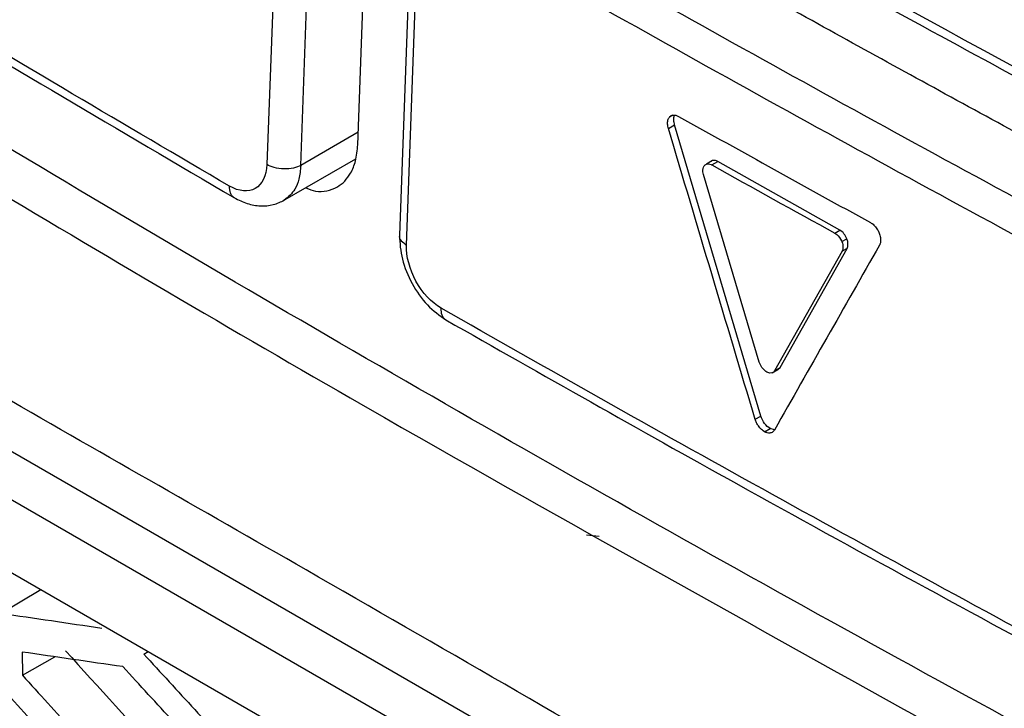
# Model space of a CAD drawing. Header units: millimetres. Extents: x -0.43 to 1.28, y -0.94 to 1.34.
# Tile 157 of 177: x 0.908 to 0.9244, y 0.8761 to 0.8876. Entities that reach past the tile are written whole.
import ezdxf

# ---------------------------------------------------------------- set-up
doc = ezdxf.new("R2010")
doc.units = ezdxf.units.MM

msp = doc.modelspace()

# ---------------------------------------------------------------- linework, layer by layer
at = {"color": 7, "linetype": 'Continuous', "lineweight": 25}
for p, q in [((0.913606, 0.885526), (0.913789, 0.890531)), ((0.912269, 0.890199), (0.912086, 0.885194)), ((0.912652, 0.885179), (0.912835, 0.890184)), ((0.914487, 0.889053), (0.914303, 0.88401)), ((0.914421, 0.883846), (0.914604, 0.888851)), ((0.926104, 0.869832), (0.897948, 0.886086)), ((0.918802, 0.885798), (0.918797, 0.885815)), ((0.918802, 0.885798), (0.918906, 0.885858)), ((0.920349, 0.880986), (0.918906, 0.885858)), ((0.895249, 0.88562), (0.928055, 0.866682)), ((0.925751, 0.869227), (0.897594, 0.885481)), ((0.912355, 0.884585), (0.913572, 0.885287)), ((0.919542, 0.88526), (0.919439, 0.885201)), ((0.919526, 0.885187), (0.919628, 0.885246)), ((0.921671, 0.884095), (0.919628, 0.885246)), ((0.920322, 0.881888), (0.919389, 0.885025)), ((0.921586, 0.884046), (0.921671, 0.884095)), ((0.922181, 0.884224), (0.922194, 0.884216)), ((0.921703, 0.883904), (0.921787, 0.883953)), ((0.922328, 0.884046), (0.922334, 0.884029)), ((0.921707, 0.883742), (0.920579, 0.881745)), ((0.920673, 0.8818), (0.92179, 0.88379)), ((0.92179, 0.88379), (0.921707, 0.883742)), ((0.920537, 0.881708), (0.920632, 0.881763)), ((0.920579, 0.881745), (0.920673, 0.8818)), ((0.920631, 0.881765), (0.920673, 0.8818)), ((0.920253, 0.880931), (0.920349, 0.880986)), ((0.92041, 0.880723), (0.920505, 0.880777)), ((0.920579, 0.880758), (0.920505, 0.880777)), ((0.92041, 0.880723), (0.920388, 0.880736)), ((0.920575, 0.880752), (0.920564, 0.880736)), ((0.91743, 0.878999), (0.917645, 0.878974)), ((0.907641, 0.877687), (0.908304, 0.878084)), ((0.907994, 0.877037), (0.907997, 0.876649)), ((0.910025, 0.877004), (0.9101, 0.877047)), ((0.907997, 0.876649), (0.908539, 0.876958))]:
    msp.add_line(p, q, dxfattribs=at)
at = {"color": 250, "linetype": 'Continuous', "lineweight": 25}
for p, q in [((0.918876, 0.886021), (0.91882, 0.885989)), ((0.913614, 0.885734), (0.912652, 0.885179))]:
    msp.add_line(p, q, dxfattribs=at)
at = {"color": 7, "linetype": 'Continuous', "lineweight": 25}
for points, knots in [([(0.928606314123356, 0.8700406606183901), (0.9285386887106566, 0.8700103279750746), (0.9283033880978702, 0.869904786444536), (0.9275360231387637, 0.8698961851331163), (0.926247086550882, 0.8706058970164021), (0.924686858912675, 0.8715180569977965), (0.9223905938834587, 0.8728397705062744), (0.9184112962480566, 0.8751375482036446), (0.9114553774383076, 0.8791698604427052), (0.9048523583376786, 0.8828985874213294), (0.9000536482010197, 0.8857801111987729), (0.8985119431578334, 0.8865629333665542), (0.8976736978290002, 0.8873061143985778), (0.8971147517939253, 0.887996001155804), (0.896416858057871, 0.8891315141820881), (0.8958955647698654, 0.8907719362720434), (0.895197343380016, 0.8927356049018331), (0.8932178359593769, 0.8984731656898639), (0.891282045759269, 0.904142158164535), (0.8893755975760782, 0.9096807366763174), (0.8888110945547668, 0.9114383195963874), (0.8889424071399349, 0.9129846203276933), (0.8890772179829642, 0.9160000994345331), (0.8892222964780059, 0.9185077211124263), (0.8893377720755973, 0.9205036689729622)], [0, 0, 0, 0, 0.0045366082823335, 0.0157849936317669, 0.0429601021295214, 0.0705660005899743, 0.0981718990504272, 0.1632429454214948, 0.2794412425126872, 0.4631539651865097, 0.5090821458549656, 0.5319948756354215, 0.5432640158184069, 0.5545106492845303, 0.5658073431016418, 0.5923622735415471, 0.6187114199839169, 0.644735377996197, 0.821379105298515, 0.8440776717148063, 0.8667392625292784, 0.8895063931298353, 0.9120523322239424, 0.9999999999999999, 0.9999999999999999, 0.9999999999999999, 0.9999999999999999]), ([(0.8918926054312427, 0.9180133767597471), (0.8918303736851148, 0.9162000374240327), (0.8917603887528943, 0.9141607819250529), (0.8915730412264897, 0.9117093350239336), (0.8920087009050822, 0.9103844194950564), (0.892572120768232, 0.9085864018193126), (0.8934527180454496, 0.905829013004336), (0.8949920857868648, 0.9010459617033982), (0.8964319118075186, 0.8965480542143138), (0.8976318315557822, 0.8930056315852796), (0.8979975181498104, 0.8917324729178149), (0.8985052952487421, 0.8907843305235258), (0.8990488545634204, 0.890048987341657), (0.8997860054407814, 0.8894880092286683), (0.9006143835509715, 0.8890021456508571), (0.901831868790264, 0.8882365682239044), (0.903953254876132, 0.8869389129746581), (0.9079375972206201, 0.8845243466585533), (0.9143143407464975, 0.8807676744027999), (0.9211804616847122, 0.8769472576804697), (0.9262249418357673, 0.8741414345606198), (0.9284445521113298, 0.8730276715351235), (0.9291588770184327, 0.8730877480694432), (0.9297631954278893, 0.8733930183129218), (0.9302412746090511, 0.8741819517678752), (0.9324305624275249, 0.8769532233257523), (0.9347454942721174, 0.880113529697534), (0.9369105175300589, 0.8829444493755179), (0.9373223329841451, 0.8834829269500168)], [0, 0, 0, 0, 0.06921506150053, 0.0778382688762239, 0.0950709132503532, 0.1125437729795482, 0.1400008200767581, 0.189030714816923, 0.2765842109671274, 0.2938875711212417, 0.3111432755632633, 0.319663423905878, 0.3281423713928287, 0.3410821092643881, 0.3542504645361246, 0.3674185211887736, 0.398456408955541, 0.4538780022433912, 0.5528385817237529, 0.6912449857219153, 0.7604568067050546, 0.7775297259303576, 0.7860166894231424, 0.7945062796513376, 0.8117569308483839, 0.8290603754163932, 0.9674850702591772, 1, 1, 1, 1]), ([(0.9011426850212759, 0.8908892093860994), (0.9026919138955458, 0.8899355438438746), (0.9061157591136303, 0.8878279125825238), (0.9096220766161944, 0.8857660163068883), (0.9115418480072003, 0.8846370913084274)], [0, 0, 0, 0, 0.4524821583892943, 1, 1, 1, 1]), ([(0.9271465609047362, 0.8843631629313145), (0.926623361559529, 0.8846441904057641), (0.9255770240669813, 0.8852062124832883), (0.9240160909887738, 0.8860544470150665), (0.922461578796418, 0.8869064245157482), (0.9209140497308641, 0.887762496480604), (0.9193735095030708, 0.8886226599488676), (0.9178393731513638, 0.889486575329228), (0.9168224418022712, 0.8900659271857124), (0.9163139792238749, 0.8903556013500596)], [0, 0, 0, 0, 0.142892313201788, 0.2857679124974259, 0.4286297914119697, 0.571480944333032, 0.7143243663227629, 0.8571630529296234, 1, 1, 1, 1]), ([(0.9285460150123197, 0.8737319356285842), (0.9236683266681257, 0.8763319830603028), (0.9164877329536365, 0.8803153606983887), (0.9083555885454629, 0.8851041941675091), (0.9043517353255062, 0.8875334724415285), (0.9023654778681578, 0.8887567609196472), (0.9013762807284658, 0.8893705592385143), (0.9008826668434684, 0.8896779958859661), (0.9006713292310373, 0.8898098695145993), (0.9005304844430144, 0.8898978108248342), (0.9004599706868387, 0.8899407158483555), (0.9003897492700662, 0.8899861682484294)], [0, 0, 0, 0, 0.5, 0.7499999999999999, 0.8749999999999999, 0.9375000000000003, 0.9687500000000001, 0.9843750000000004, 0.9921875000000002, 0.9921875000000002, 1, 1, 1, 1]), ([(0.9221825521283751, 0.8879836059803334), (0.9237395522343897, 0.8871356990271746), (0.9271805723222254, 0.8852617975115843), (0.9306950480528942, 0.8834339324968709), (0.9326192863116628, 0.8824331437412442)], [0, 0, 0, 0, 0.4524821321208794, 0.9999999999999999, 0.9999999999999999, 0.9999999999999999, 0.9999999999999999]), ([(0.9187972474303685, 0.8858145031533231), (0.9187945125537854, 0.8858273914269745), (0.9187891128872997, 0.8858528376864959), (0.9187873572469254, 0.8858890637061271), (0.9187902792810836, 0.8859229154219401), (0.9187963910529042, 0.8859424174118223), (0.9187994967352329, 0.885952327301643)], [0, 0, 0, 0, 0.2523598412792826, 0.4982524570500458, 0.7450381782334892, 1, 1, 1, 1]), ([(0.9187994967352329, 0.885952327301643), (0.9188023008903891, 0.8859590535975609), (0.9188079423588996, 0.8859725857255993), (0.9188161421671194, 0.885983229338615), (0.918820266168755, 0.885988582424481)], [0, 0, 0, 0, 0.4970612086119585, 1, 1, 1, 1]), ([(0.918828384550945, 0.8859971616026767), (0.918835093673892, 0.8860026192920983), (0.9188483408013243, 0.8860133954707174), (0.91887251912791, 0.8860217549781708), (0.9188992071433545, 0.8860241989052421), (0.9189185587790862, 0.8860203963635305), (0.9189283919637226, 0.8860184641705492)], [0, 0, 0, 0, 0.2523361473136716, 0.4982363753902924, 0.7450378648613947, 1, 1, 1, 1]), ([(0.9189062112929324, 0.8858580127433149), (0.9189002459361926, 0.8858840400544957), (0.9188904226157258, 0.8859268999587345), (0.9188945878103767, 0.8859793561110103), (0.9189000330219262, 0.8860080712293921), (0.9189066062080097, 0.8860188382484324), (0.9189069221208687, 0.8860193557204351)], [0, 0, 0, 0, 0.4297153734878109, 0.707624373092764, 0.9859481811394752, 1, 1, 1, 1]), ([(0.9189283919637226, 0.8860184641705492), (0.918935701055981, 0.8860163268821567), (0.9189504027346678, 0.8860120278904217), (0.9189653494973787, 0.8860042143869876), (0.918972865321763, 0.8860002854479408)], [0, 0, 0, 0, 0.4971603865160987, 1, 1, 1, 1]), ([(0.91273882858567, 0.8848062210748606), (0.9127926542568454, 0.8847834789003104), (0.9129170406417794, 0.8847309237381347), (0.9130946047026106, 0.8847505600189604), (0.9133090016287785, 0.8848240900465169), (0.913474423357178, 0.8850001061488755), (0.9135802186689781, 0.8852548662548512), (0.9135973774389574, 0.8854323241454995), (0.9136064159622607, 0.885525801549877)], [0, 0, 0, 0, 0.1135370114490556, 0.2623740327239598, 0.4162790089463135, 0.6725804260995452, 0.8275290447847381, 1, 1, 1, 1]), ([(0.9196278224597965, 0.8852456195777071), (0.9196116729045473, 0.885252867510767), (0.9195850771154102, 0.8852648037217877), (0.9195514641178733, 0.8852635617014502), (0.9195303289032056, 0.885257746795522), (0.9195209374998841, 0.8852491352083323), (0.9195181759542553, 0.8852466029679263)], [0, 0, 0, 0, 0.3899427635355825, 0.6421746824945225, 0.8947813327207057, 1, 1, 1, 1]), ([(0.9120861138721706, 0.8851936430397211), (0.9120792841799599, 0.885008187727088), (0.9120079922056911, 0.8848612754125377), (0.9117766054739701, 0.8847276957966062), (0.9116184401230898, 0.8847415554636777), (0.9114608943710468, 0.8848334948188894)], [0, 0, 0, 0, 0.5, 0.5, 1, 1, 1, 1]), ([(0.9126521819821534, 0.8851790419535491), (0.9126188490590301, 0.8851614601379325), (0.9125767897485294, 0.8851459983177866), (0.9124795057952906, 0.8851252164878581), (0.9124243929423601, 0.88512005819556), (0.912313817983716, 0.8851229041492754), (0.912258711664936, 0.8851309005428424), (0.912161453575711, 0.8851566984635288), (0.9121194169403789, 0.8851743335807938), (0.9120861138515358, 0.8851936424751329)], [0, 0, 0, 0, 0.25, 0.25, 0.5, 0.5, 0.75, 0.75, 1, 1, 1, 1]), ([(0.9115418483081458, 0.884637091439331), (0.9116124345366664, 0.8846017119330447), (0.9117553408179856, 0.8845300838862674), (0.9119797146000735, 0.8844942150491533), (0.9121965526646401, 0.8845113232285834), (0.9123201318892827, 0.8845705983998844), (0.9123819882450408, 0.8846002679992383)], [0, 0, 0, 0, 0.2437692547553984, 0.4935262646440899, 0.7464895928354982, 1, 1, 1, 1]), ([(0.9221942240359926, 0.8842157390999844), (0.9222042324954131, 0.8842088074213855), (0.9222239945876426, 0.8841951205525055), (0.9222519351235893, 0.8841681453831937), (0.9222778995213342, 0.8841371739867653), (0.9222927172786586, 0.8841137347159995), (0.922300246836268, 0.8841018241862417)], [0, 0, 0, 0, 0.2523179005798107, 0.498211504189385, 0.7450190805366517, 1, 1, 1, 1]), ([(0.922300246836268, 0.8841018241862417), (0.9223053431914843, 0.8840928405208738), (0.9223155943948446, 0.8840747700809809), (0.9223235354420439, 0.8840557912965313), (0.9223275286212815, 0.8840462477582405)], [0, 0, 0, 0, 0.4971470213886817, 1, 1, 1, 1]), ([(0.9143030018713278, 0.8840078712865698), (0.9143106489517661, 0.8838768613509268), (0.91432593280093, 0.8836150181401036), (0.9145019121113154, 0.8831939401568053), (0.9147621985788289, 0.8828202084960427), (0.9149740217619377, 0.8826698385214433), (0.9150800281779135, 0.8825945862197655)], [0, 0, 0, 0, 0.2498616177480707, 0.499386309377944, 0.7494690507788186, 1, 1, 1, 1]), ([(0.9223337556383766, 0.8840294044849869), (0.9223377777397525, 0.8840164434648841), (0.9223457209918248, 0.8839908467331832), (0.9223514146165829, 0.8839532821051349), (0.9223524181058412, 0.8839173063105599), (0.9223488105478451, 0.8838957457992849), (0.9223469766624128, 0.8838847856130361)], [0, 0, 0, 0, 0.2521142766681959, 0.4979007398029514, 0.7447601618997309, 1, 1, 1, 1]), ([(0.9149992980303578, 0.8827908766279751), (0.9148410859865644, 0.8828812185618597), (0.9146866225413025, 0.8830475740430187), (0.914472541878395, 0.8834380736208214), (0.9144140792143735, 0.8836593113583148), (0.9144208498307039, 0.8838458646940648)], [0, 0, 0, 0, 0.5, 0.5, 1, 1, 1, 1]), ([(0.9223469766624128, 0.8838847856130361), (0.9223450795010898, 0.8838772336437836), (0.9223412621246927, 0.8838620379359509), (0.9223347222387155, 0.8838493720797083), (0.9223314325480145, 0.8838430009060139)], [0, 0, 0, 0, 0.4969804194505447, 1, 1, 1, 1]), ([(0.9150800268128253, 0.8825945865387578), (0.9166949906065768, 0.8816780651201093), (0.9202641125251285, 0.8796525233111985), (0.9239124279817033, 0.8776746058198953), (0.9259099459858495, 0.8765916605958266)], [0, 0, 0, 0, 0.4524821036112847, 1, 1, 1, 1]), ([(0.9205046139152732, 0.8807774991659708), (0.9204710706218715, 0.8807963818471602), (0.9204384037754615, 0.8808263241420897), (0.9203837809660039, 0.8808997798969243), (0.9203620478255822, 0.8809431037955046), (0.9203493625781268, 0.880985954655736)], [0, 0, 0, 0, 0.5, 0.5, 1, 1, 1, 1]), ([(0.9203882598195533, 0.880736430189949), (0.9203787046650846, 0.8807437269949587), (0.9203594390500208, 0.8807584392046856), (0.9203320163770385, 0.8807873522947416), (0.9203027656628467, 0.8808249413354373), (0.9202734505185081, 0.8808731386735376), (0.9202601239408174, 0.8809113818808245), (0.9202534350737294, 0.8809305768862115)], [0, 0, 0, 0, 0.1633188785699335, 0.3292922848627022, 0.5025526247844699, 0.7503215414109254, 1, 1, 1, 1]), ([(0.9205641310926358, 0.8807359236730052), (0.920558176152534, 0.88072976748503), (0.9205461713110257, 0.8807173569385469), (0.9205229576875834, 0.8807061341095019), (0.9204930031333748, 0.8806996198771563), (0.9204548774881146, 0.8807016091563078), (0.920424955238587, 0.8807157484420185), (0.920409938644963, 0.8807228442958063)], [0, 0, 0, 0, 0.163388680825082, 0.329382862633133, 0.5025912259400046, 0.7503735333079, 1, 1, 1, 1]), ([(0.9076410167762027, 0.8776874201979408), (0.9079205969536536, 0.8776455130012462), (0.9084792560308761, 0.8775617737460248), (0.9090416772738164, 0.8774802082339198), (0.9093226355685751, 0.8774394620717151)], [0, 0, 0, 0, 0.5004486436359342, 1, 1, 1, 1]), ([(0.9096763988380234, 0.8767936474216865), (0.909395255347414, 0.8768336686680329), (0.908832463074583, 0.8769137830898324), (0.9082734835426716, 0.876995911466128), (0.9079937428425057, 0.8770370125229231)], [0, 0, 0, 0, 0.4995510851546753, 0.9999999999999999, 0.9999999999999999, 0.9999999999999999, 0.9999999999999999]), ([(0.9100250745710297, 0.8770042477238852), (0.9103094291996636, 0.8766943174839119), (0.9108776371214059, 0.8760750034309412), (0.9114496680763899, 0.8754577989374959), (0.9117354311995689, 0.8751494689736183)], [0, 0, 0, 0, 0.50044115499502, 0.9999999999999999, 0.9999999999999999, 0.9999999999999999, 0.9999999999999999]), ([(0.9113852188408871, 0.8749391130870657), (0.9110997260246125, 0.8752474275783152), (0.9105282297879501, 0.87586460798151), (0.9099605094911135, 0.8764837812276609), (0.9096763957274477, 0.8767936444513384)], [0, 0, 0, 0, 0.4995532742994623, 1, 1, 1, 1]), ([(0.9079968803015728, 0.8766488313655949), (0.9082787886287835, 0.8763378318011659), (0.9088420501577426, 0.8757164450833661), (0.9094091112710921, 0.8750971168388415), (0.9096923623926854, 0.8747877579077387)], [0, 0, 0, 0, 0.5004927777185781, 1, 1, 1, 1]), ([(0.9093450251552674, 0.8745780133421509), (0.9090620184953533, 0.8748872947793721), (0.9084954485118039, 0.8755064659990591), (0.9079326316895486, 0.8761275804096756), (0.9076509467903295, 0.8764384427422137)], [0, 0, 0, 0, 0.4995087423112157, 1, 1, 1, 1])]:
    msp.add_open_spline(points, degree=3, knots=knots, dxfattribs=at)
for points in [[(0.9114608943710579, 0.8848334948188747), (0.9079393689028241, 0.8868871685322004), (0.9044728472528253, 0.8889714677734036), (0.9010613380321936, 0.8910863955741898)], [(0.9263467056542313, 0.8836972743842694), (0.9226812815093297, 0.8856618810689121), (0.9190708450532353, 0.887659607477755), (0.9155153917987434, 0.889690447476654)], [(0.9152343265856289, 0.8892139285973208), (0.918792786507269, 0.8871814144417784), (0.9224062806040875, 0.885182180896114), (0.926074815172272, 0.8832162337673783)], [(0.9324775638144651, 0.8826622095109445), (0.9289916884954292, 0.8844601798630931), (0.9255536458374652, 0.8862882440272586), (0.922163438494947, 0.8881463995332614)], [(0.9188202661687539, 0.8859885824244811), (0.9188228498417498, 0.8859916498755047), (0.918825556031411, 0.8859945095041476), (0.9188283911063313, 0.8859971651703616)], [(0.918972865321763, 0.8860002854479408), (0.9200373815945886, 0.8854055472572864), (0.9211066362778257, 0.8848133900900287), (0.9221805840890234, 0.8842238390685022)], [(0.9202534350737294, 0.8809305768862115), (0.9197683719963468, 0.8825523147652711), (0.9192844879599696, 0.8841747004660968), (0.9188017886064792, 0.8857977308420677)], [(0.9193799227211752, 0.8850705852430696), (0.9193755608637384, 0.8851099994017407), (0.919382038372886, 0.885145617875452), (0.9193983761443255, 0.8851700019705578)], [(0.919389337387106, 0.8850249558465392), (0.9193847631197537, 0.8850403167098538), (0.9193815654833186, 0.885055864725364), (0.9193799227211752, 0.8850705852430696)], [(0.9193983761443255, 0.8851700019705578), (0.9194001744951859, 0.8851726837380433), (0.9194020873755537, 0.8851752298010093), (0.9194041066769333, 0.8851776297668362)], [(0.9194041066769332, 0.8851776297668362), (0.9194109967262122, 0.8851857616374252), (0.9194192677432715, 0.8851922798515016), (0.9194283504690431, 0.8851968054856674)], [(0.9194283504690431, 0.8851968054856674), (0.9194527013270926, 0.8852089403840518), (0.919484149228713, 0.8852075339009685), (0.919516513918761, 0.8851921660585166)], [(0.9195165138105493, 0.8851921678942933), (0.9195198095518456, 0.8851906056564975), (0.9195231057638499, 0.8851889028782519), (0.919526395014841, 0.8851870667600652)], [(0.919526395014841, 0.8851870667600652), (0.9202110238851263, 0.8848056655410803), (0.9208976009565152, 0.8844254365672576), (0.921586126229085, 0.8840463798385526)], [(0.9217870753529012, 0.8839525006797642), (0.9217633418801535, 0.8840135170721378), (0.9217181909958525, 0.8840688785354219), (0.9216710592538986, 0.8840954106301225)], [(0.9215861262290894, 0.8840463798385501), (0.9215981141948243, 0.884039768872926), (0.9216101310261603, 0.8840313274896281), (0.9216216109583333, 0.8840214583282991)], [(0.9216216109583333, 0.8840214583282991), (0.9216523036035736, 0.8839950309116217), (0.9216794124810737, 0.8839582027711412), (0.9216977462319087, 0.8839177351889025)], [(0.9216977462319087, 0.8839177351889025), (0.9216997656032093, 0.8839132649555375), (0.9217016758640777, 0.8839087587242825), (0.9217034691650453, 0.8839042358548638)], [(0.9217034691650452, 0.8839042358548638), (0.9217094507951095, 0.8838889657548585), (0.9217141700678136, 0.883873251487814), (0.9217173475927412, 0.8838581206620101)], [(0.9217901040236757, 0.8837898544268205), (0.9218119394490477, 0.8838287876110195), (0.9218106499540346, 0.8838919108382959), (0.9217870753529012, 0.8839525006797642)], [(0.9223314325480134, 0.8838430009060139), (0.9217448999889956, 0.8828121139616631), (0.9211595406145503, 0.8817818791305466), (0.9205753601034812, 0.8807522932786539)], [(0.9217109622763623, 0.8837503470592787), (0.9217096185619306, 0.8837473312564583), (0.9217081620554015, 0.8837444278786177), (0.9217065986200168, 0.8837416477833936)], [(0.9217173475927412, 0.88385812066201), (0.9217257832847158, 0.883817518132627), (0.9217236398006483, 0.8837789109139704), (0.9217109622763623, 0.8837503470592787)], [(0.9258301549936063, 0.8767880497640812), (0.9221670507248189, 0.8787571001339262), (0.9185567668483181, 0.8807580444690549), (0.9149992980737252, 0.8827908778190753)], [(0.920329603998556, 0.8818656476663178), (0.9203267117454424, 0.8818730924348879), (0.9203241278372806, 0.8818806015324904), (0.920321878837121, 0.8818880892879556)], [(0.9204470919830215, 0.8817218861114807), (0.9203995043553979, 0.8817483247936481), (0.9203535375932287, 0.8818042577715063), (0.920329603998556, 0.8818656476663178)], [(0.9204642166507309, 0.8817136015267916), (0.9204585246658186, 0.8817159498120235), (0.9204527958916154, 0.8817187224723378), (0.9204470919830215, 0.8817218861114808)], [(0.9205794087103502, 0.8817454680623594), (0.9205571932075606, 0.8817065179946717), (0.9205124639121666, 0.8816936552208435), (0.9204642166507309, 0.8817136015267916)], [(0.9087162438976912, 0.8770595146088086), (0.9092750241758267, 0.8764422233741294), (0.9098361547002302, 0.8758261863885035), (0.9103996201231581, 0.8752114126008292)]]:
    msp.add_open_spline(points, degree=3, dxfattribs=at)
at = {"color": 250, "linetype": 'Continuous', "lineweight": 25}
for points, knots in [([(0.9126521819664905, 0.8851790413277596), (0.9126453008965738, 0.8851007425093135), (0.9126323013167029, 0.8849528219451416), (0.9125487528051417, 0.8847395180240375), (0.9124427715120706, 0.8846521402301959), (0.9123774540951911, 0.8845982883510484)], [0, 0, 0, 0, 0.3014364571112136, 0.5694677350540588, 1, 1, 1, 1]), ([(0.9115420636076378, 0.8846374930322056), (0.9115412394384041, 0.8846378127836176), (0.9115249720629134, 0.884644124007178), (0.9115019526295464, 0.8846708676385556), (0.9114667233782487, 0.8847290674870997), (0.9114631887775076, 0.8847923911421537), (0.9114608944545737, 0.884833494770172)], [0, 0, 0, 0, 0.0138963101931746, 0.2742840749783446, 0.5289350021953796, 0.9999999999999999, 0.9999999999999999, 0.9999999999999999, 0.9999999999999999]), ([(0.914304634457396, 0.8840096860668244), (0.9143040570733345, 0.88400815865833), (0.9142929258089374, 0.8839787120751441), (0.914325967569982, 0.8839162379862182), (0.9143892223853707, 0.8838693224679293), (0.914420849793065, 0.8838458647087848)], [0, 0, 0, 0, 0.0266257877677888, 0.5133128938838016, 1, 1, 1, 1]), ([(0.9150802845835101, 0.8825950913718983), (0.9150792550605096, 0.8825954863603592), (0.9150629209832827, 0.8826017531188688), (0.9150399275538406, 0.8826284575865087), (0.9150050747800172, 0.8826864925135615), (0.9150015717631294, 0.88274979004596), (0.9149992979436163, 0.8827908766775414)], [0, 0, 0, 0, 0.0174528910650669, 0.2769018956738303, 0.5306346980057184, 1, 1, 1, 1])]:
    msp.add_open_spline(points, degree=3, knots=knots, dxfattribs=at)

doc.saveas('drawing.dxf')
